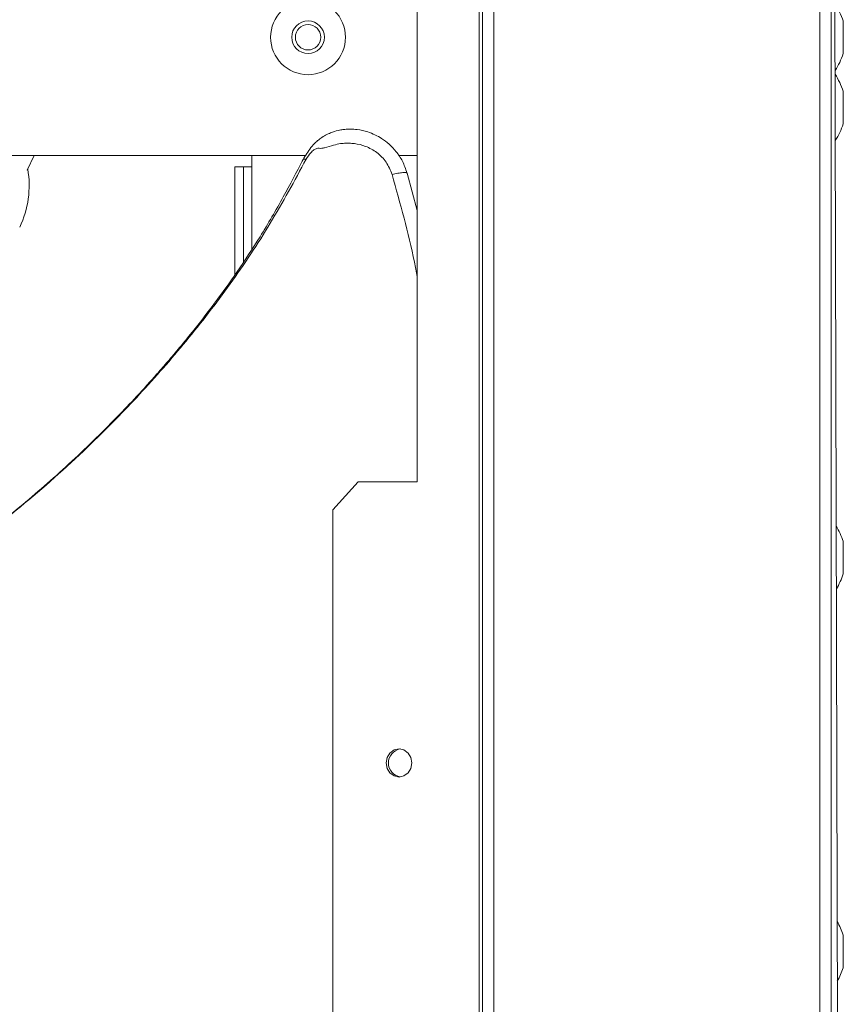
# Model space of a CAD drawing. Header units: millimetres. Extents: x -4829 to 407110, y -34854 to 354616.
# Tile 42 of 75: x 25251 to 25397, y -22259 to -22085. Entities that reach past the tile are written whole.
import ezdxf

# ---------------------------------------------------------------- set-up
doc = ezdxf.new("R2010")
doc.units = ezdxf.units.MM
doc.header["$LTSCALE"] = 15

# ---------------------------------------------------------------- blocks, each defined once
blk = doc.blocks.new('A$Cf38c0126')
at = {"linetype": 'Continuous', "lineweight": 5}
for p, q in [((18939.03, -17216.15), (18939.03, -15472.53)), ((18941.02, -15472.53), (18941.02, -17216.15)), ((18943.02, -16344.34), (18941.02, -15505.97)), ((18881.14, -16319.39), (18881.14, -15507.65)), ((18878.57, -15509.46), (18878.57, -16319.39)), ((18879.14, -16319.39), (18879.14, -15509.06)), ((18867.55, -15871.76), (18867.55, -15632.22)), ((18943.14, -15792.91), (18943.14, -15790.01)), ((18943.16, -15795.66), (18943.16, -15790.17)), ((18943.14, -15795.81), (18943.14, -15792.91)), ((18943.14, -15805.39), (18943.14, -15802.49)), ((18943.16, -15808.13), (18943.16, -15802.64)), ((18943.14, -15808.28), (18943.14, -15805.39)), ((18847.8, -15813.87), (18668.34, -15813.87)), ((18798.37, -15816.47), (18799.62, -15813.87)), ((18838.22, -15813.87), (18838.22, -15815.87)), ((18867.55, -15813.87), (18864.26, -15813.87)), ((18835.23, -15835.06), (18835.23, -15815.87)), ((18835.23, -15815.87), (18836.72, -15815.87)), ((18836.72, -15832.81), (18836.72, -15815.87)), ((18836.72, -15815.87), (18838.22, -15815.87)), ((18838.22, -15815.87), (18838.22, -15830.52)), ((18865.7, -15816.99), (18865.81, -15817.04)), ((18865.81, -15817.04), (18867.55, -15823.65)), ((18857.1, -15871.76), (18852.58, -15876.75)), ((18857.1, -15871.76), (18867.55, -15871.76)), ((18852.58, -15966.58), (18852.58, -15876.75)), ((18943.14, -15885.23), (18943.14, -15882.34)), ((18943.16, -15887.98), (18943.16, -15882.49)), ((18943.14, -15888.13), (18943.14, -15885.23)), ((18943.14, -15955.1), (18943.14, -15952.2)), ((18943.16, -15957.84), (18943.16, -15952.35)), ((18943.14, -15957.99), (18943.14, -15955.1))]:
    blk.add_line(p, q, dxfattribs=at)
at = {"linetype": 'Continuous', "lineweight": 5, "flags": 128}
blk.add_lwpolyline([(18866.6, -15921.66), (18866.43, -15920.71), (18865.94, -15919.9), (18865.21, -15919.36), (18864.34, -15919.17), (18863.47, -15919.36), (18862.74, -15919.9), (18862.25, -15920.71), (18862.08, -15921.66), (18862.25, -15922.62), (18862.74, -15923.43), (18863.47, -15923.97), (18864.34, -15924.16), (18865.21, -15923.97), (18865.94, -15923.43), (18866.43, -15922.62), (18866.6, -15921.66)], dxfattribs=at)
at = {"linetype": 'Continuous', "lineweight": 5}
for radius in [6.64, 2.9, 2.25]:
    blk.add_circle((18848.2, -15792.91), radius, dxfattribs=at)
for centre, radius, start, end in [((18930.79, -15793.99), 12.97, 17.8209, 32.8132), ((18942.66, -15790.17), 0.499, 0, 17.8209), ((18930.79, -15791.84), 12.97, 327.4179, 342.1791), ((18942.66, -15795.66), 0.499, 342.1791, 0), ((18930.79, -15806.46), 12.97, 17.8209, 32.5694), ((18942.66, -15802.64), 0.499, 0, 17.8209), ((18930.79, -15804.31), 12.97, 327.6614, 342.1791), ((18942.66, -15808.13), 0.499, 342.1791, 0), ((18781.75, -15819.24), 16.97, 334.2851, 10.0164), ((18930.79, -15886.31), 12.97, 17.8209, 30.9687), ((18942.66, -15882.49), 0.499, 0, 17.8209), ((18930.79, -15884.16), 12.97, 329.2601, 342.1791), ((18942.66, -15887.98), 0.499, 342.1791, 0), ((18864.98, -15921.66), 2.52, 99.8583, 260.1417), ((18930.79, -15956.17), 12.97, 17.8209, 29.504), ((18942.66, -15952.35), 0.499, 0, 17.8209), ((18930.79, -15954.02), 12.97, 330.7229, 342.1791), ((18942.66, -15957.84), 0.499, 342.1791, 0)]:
    blk.add_arc(centre, radius, start, end, dxfattribs=at)
for points, knots in [([(18865.75, -15816.97), (18865.51, -15816.27), (18865.05, -15814.93), (18863.91, -15813.23), (18862.65, -15811.89), (18861, -15810.63), (18859.07, -15809.71), (18857.16, -15809.28), (18855.78, -15809.2), (18854.83, -15809.24), (18854.11, -15809.32), (18853.26, -15809.49), (18852.01, -15809.89), (18850.8, -15810.55), (18849.85, -15811.27), (18849.22, -15811.86), (18848.21, -15813.06), (18847.58, -15814.16), (18847.16, -15814.9)], [0, 0, 0, 0, 0.091553, 0.17432, 0.249786, 0.316742, 0.426636, 0.506671, 0.55433, 0.594635, 0.623544, 0.643477, 0.70137, 0.782147, 0.811165, 0.844618, 0.896806, 1, 1, 1, 1]), ([(18863.1, -15817.25), (18862.79, -15816.5), (18862.2, -15815.01), (18860.48, -15813.31), (18858.52, -15812.21), (18856.81, -15811.79), (18855.63, -15811.71), (18854.96, -15811.72), (18854.44, -15811.72), (18853.71, -15811.82), (18852.6, -15812.07), (18851.58, -15812.42), (18850.83, -15812.6), (18850.4, -15812.64), (18850.01, -15812.56), (18849.59, -15812.69), (18849.16, -15812.93), (18848.53, -15813.53), (18848.13, -15814.15), (18847.87, -15814.55)], [0, 0, 0, 0, 0.128249, 0.254164, 0.37397, 0.48061, 0.529069, 0.561847, 0.587294, 0.611363, 0.678208, 0.766157, 0.781695, 0.803097, 0.837898, 0.856659, 0.883339, 0.925651, 1, 1, 1, 1]), ([(18847.27, -15814.64), (18846.14, -15816.85), (18843.75, -15821.49), (18839.85, -15828.14), (18835.75, -15834.41), (18831.8, -15839.91), (18828.37, -15844.34), (18825.57, -15847.79), (18823.42, -15850.33), (18821.62, -15852.4), (18819.92, -15854.31), (18817.68, -15856.76), (18814.57, -15860.06), (18810.62, -15864.04), (18806.35, -15868.12), (18802, -15872.04), (18797.63, -15875.79), (18793.22, -15879.37), (18788.78, -15882.81), (18781.88, -15887.91), (18772.28, -15894.43), (18759.58, -15901.95), (18748.15, -15907.71), (18738.18, -15912.06), (18730.14, -15915.19), (18723.79, -15917.38), (18719.18, -15918.85), (18715.9, -15919.85), (18711.97, -15920.98), (18707.19, -15922.26), (18701.88, -15923.57), (18698.15, -15924.39), (18696.32, -15924.79)], [0, 0, 0, 0, 0.037971, 0.079748, 0.11802, 0.152767, 0.183646, 0.204147, 0.221229, 0.234926, 0.246529, 0.260777, 0.286258, 0.316966, 0.34799, 0.378538, 0.408644, 0.438343, 0.467714, 0.496792, 0.572887, 0.649181, 0.72708, 0.772255, 0.818426, 0.861352, 0.876938, 0.893629, 0.914811, 0.940535, 0.970776, 1, 1, 1, 1]), ([(18847.87, -15814.55), (18845.8, -15818.37), (18841.67, -15825.98), (18834.51, -15836.75), (18826.7, -15846.85), (18818.44, -15856.27), (18808.96, -15865.96), (18798.1, -15875.68), (18785.72, -15885.3), (18772.97, -15894.07), (18759.88, -15901.88), (18746.54, -15908.65), (18732.98, -15914.36), (18719.26, -15919.08), (18707.17, -15922.44), (18699.65, -15924.13), (18696.8, -15924.77)], [0, 0, 0, 0, 0.066245, 0.132156, 0.197542, 0.261997, 0.325183, 0.408525, 0.490546, 0.571348, 0.650723, 0.728523, 0.804837, 0.880045, 0.954489, 1, 1, 1, 1]), ([(18847.87, -15814.55), (18847.76, -15814.53), (18847.54, -15814.5), (18847.36, -15814.54), (18847.32, -15814.62), (18847.3, -15814.65)], [0, 0, 0, 0, 0.369777, 0.745622, 1, 1, 1, 1]), ([(18863.1, -15817.25), (18863.44, -15817.18), (18864.16, -15817.01), (18865.04, -15816.9), (18865.58, -15816.89), (18865.67, -15816.96), (18865.7, -15816.99)], [0, 0, 0, 0, 0.27534, 0.567333, 0.859324, 1, 1, 1, 1]), ([(18867.55, -15835.35), (18867.39, -15834.5), (18866.24, -15828.4), (18864.55, -15822.41), (18863.1, -15817.25)], [0, 0, 0, 0, 0.138867, 1, 1, 1, 1])]:
    blk.add_open_spline(points, degree=3, knots=knots, dxfattribs=at)

msp = doc.modelspace()

# ---------------------------------------------------------------- block references
at = {"ltscale": 2}
msp.add_blockref('A$Cf38c0126', (6454.26, -6294.9), dxfattribs=at)

doc.saveas('drawing.dxf')
